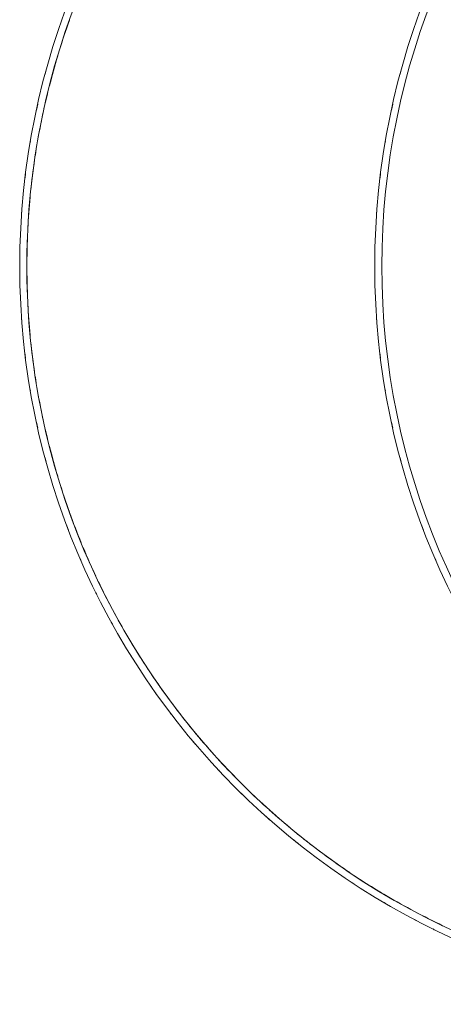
# Model space of a CAD drawing. Header units: millimetres. Extents: x 1000 to 187997, y 958 to 39732.
# Tile 144 of 202: x 108197 to 117146, y 8500 to 29308. Entities that reach past the tile are written whole.
import ezdxf

# ---------------------------------------------------------------- set-up
doc = ezdxf.new("R2010")
doc.units = ezdxf.units.MM
doc.layers.add('A-DETL-MBND', color=9, linetype='Continuous', lineweight=13, true_color=0x808080)
doc.layers.add('I-WALL', color=7, linetype='Continuous', lineweight=18)

# ---------------------------------------------------------------- blocks, each defined once
blk = doc.blocks.new('NLRS_28_SCO_UN_houten kolom rond_gen_bcb - rond 150-V236-01 1e verdieping GO')
at = {"layer": 'A-DETL-MBND'}
for start, end in [(176.8071, 180), (180, 205.6565)]:
    blk.add_arc((0, 0), 75, start, end, dxfattribs=at)
blk = doc.blocks.new('NLRS_28_SCO_UN_houten kolom rond_gen_bcb - rond 150-V237-01 1e verdieping GO')
at = {"layer": 'A-DETL-MBND'}
blk.add_arc((0, 0), 75, 270, 308.7881, dxfattribs=at)

msp = doc.modelspace()

# ---------------------------------------------------------------- linework, layer by layer
at = {"layer": 'A-DETL-MBND'}
for centre, radius, start, end in [((123797, 24100), 15450, 160.3312, 162.8633), ((123797, 24100), 15450, 163.2929, 165.7304), ((123797, 24100), 15600, 164.5026, 164.9371), ((131297, 24100), 15600, 164.5026, 164.9371), ((123797, 24100), 15450, 166.1953, 168.6775), ((123797, 24100), 15600, 167.337, 167.8035), ((131297, 24100), 15600, 167.337, 167.8035), ((123797, 24100), 15450, 168.9348, 171.3533), ((123797, 24100), 15600, 170.2619, 170.445), ((131297, 24100), 15600, 170.2619, 170.445), ((123797, 24100), 15450, 171.6522, 174.1223), ((123797, 24100), 15600, 172.8251, 173.2072), ((131297, 24100), 15600, 172.8251, 173.2072), ((123797, 24100), 15450, 174.5935, 177.0341), ((123797, 24100), 15600, 175.6163, 176.0979), ((131297, 24100), 15600, 175.6163, 176.0979), ((123797, 24100), 15450, 177.4457, 182.5543), ((123797, 24100), 15600, 178.526, 178.8284), ((131297, 24100), 15600, 178.526, 178.8284), ((123797, 24100), 15600, 181.1716, 181.474), ((131297, 24100), 15600, 181.1716, 181.474), ((123797, 24100), 15450, 182.9659, 185.4065), ((123797, 24100), 15600, 183.9021, 184.3837), ((131297, 24100), 15600, 183.9021, 184.3837), ((123797, 24100), 15450, 185.8777, 188.3478), ((123797, 24100), 15600, 186.7928, 187.1749), ((131297, 24100), 15600, 186.7928, 187.1749), ((123797, 24100), 15450, 188.6467, 191.0652), ((123797, 24100), 15600, 189.555, 189.7381), ((131297, 24100), 15600, 189.555, 189.7381), ((123797, 24100), 15450, 191.3225, 193.8047), ((123797, 24100), 15600, 192.1965, 192.663), ((131297, 24100), 15600, 192.1965, 192.663), ((123797, 24100), 15450, 194.2696, 196.7071), ((123797, 24100), 15600, 195.0629, 195.4974), ((131297, 24100), 15600, 195.0629, 195.4974), ((123797, 24100), 15450, 197.1367, 199.6688), ((123797, 24100), 15450, 199.7509, 202.2482), ((123797, 24100), 15600, 200.5026, 200.9371), ((131297, 24100), 15600, 200.5026, 200.9371), ((123797, 24100), 15450, 202.6383, 205.0837), ((123797, 24100), 15600, 203.337, 203.8035), ((131297, 24100), 15600, 203.337, 203.8035), ((123797, 24100), 15450, 205.5586, 208.0186), ((123797, 24100), 15600, 206.2619, 206.445), ((123797, 24100), 15450, 208.3529, 210.7841), ((123797, 24100), 15600, 208.8251, 209.2072), ((123797, 24100), 15450, 210.9924, 213.4888), ((123797, 24100), 15600, 211.6163, 212.0979), ((123797, 24100), 15450, 213.9448, 216.3807), ((123797, 24100), 15600, 214.526, 214.8284), ((123797, 24100), 15450, 216.825, 219.338), ((123797, 24100), 15600, 217.1716, 217.474), ((123797, 24100), 15450, 219.4886, 221.9456), ((123797, 24100), 15600, 219.9021, 220.3837), ((123797, 24100), 15450, 222.3101, 224.7619), ((123797, 24100), 15600, 222.7928, 223.1749), ((123797, 24100), 15450, 225.2381, 227.6899), ((123797, 24100), 15600, 225.555, 225.7381), ((123797, 24100), 15450, 228.0544, 230.5114), ((123797, 24100), 15600, 228.1965, 228.663), ((123797, 24100), 15450, 230.662, 233.175), ((123797, 24100), 15600, 231.0629, 231.4974), ((123797, 24100), 15450, 233.6193, 236.0552), ((123797, 24100), 15600, 236.5026, 236.9371), ((123797, 24100), 15450, 236.5112, 239.0076), ((123797, 24100), 15450, 239.2159, 241.6471), ((123797, 24100), 15600, 239.337, 239.8035), ((123797, 24100), 15450, 241.9814, 244.4414), ((123797, 24100), 15600, 242.2619, 242.445)]:
    msp.add_arc(centre, radius, start, end, dxfattribs=at)
at = {"layer": 'I-WALL'}
for centre, radius in [((123797, 24100), 15600), ((123797, 24100), 15450), ((131297, 24100), 15600), ((131297, 24100), 15450)]:
    msp.add_arc(centre, radius, 90, 270, dxfattribs=at)

# ---------------------------------------------------------------- block references
at = {"layer": 'A-DETL-MBND'}
for name, p, rotation in [('NLRS_28_SCO_UN_houten kolom rond_gen_bcb - rond 150-V236-01 1e verdieping GO', (111121, 15134), 23.96000153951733), ('NLRS_28_SCO_UN_houten kolom rond_gen_bcb - rond 150-V237-01 1e verdieping GO', (116985, 10144), 314.2799978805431)]:
    msp.add_blockref(name, p, dxfattribs=dict(at, rotation=rotation))

doc.saveas('drawing.dxf')
